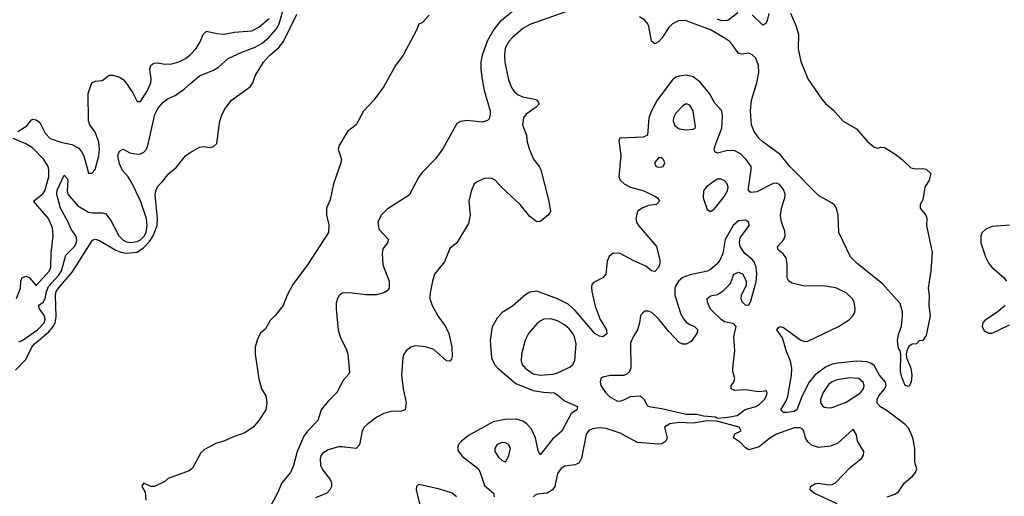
# Model space of a CAD drawing. Header units: inches. Extents: x 1649636 to 1815363, y 506543 to 641975.
# Tile 23 of 256: x 1689015 to 1694680, y 533293 to 536034. Entities that reach past the tile are written whole.
import ezdxf

# ---------------------------------------------------------------- set-up
doc = ezdxf.new("R2010")
doc.units = ezdxf.units.IN
doc.header["$MEASUREMENT"] = 0
doc.layers.add('B6583', color=7, linetype='Continuous')
doc.layers.add('B6593', color=7, linetype='Continuous')

msp = doc.modelspace()

# ---------------------------------------------------------------- linework, layer by layer
at = {"layer": 'B6583', "color": 5}
for points, elevation in [([(1689004.5, 535390), (1689055.8, 535424.2), (1689082.2, 535457.8), (1689090, 535462.6), (1689110, 535456.9), (1689130, 535442.4), (1689162.1, 535382.1), (1689190, 535350.8), (1689251.5, 535328.5), (1689315.8, 535315.8), (1689354.6, 535294.6), (1689372.8, 535272.8), (1689383.6, 535250), (1689410, 535151), (1689430, 535151), (1689450, 535171.3), (1689470, 535251.3), (1689473.8, 535290), (1689469.8, 535330), (1689450, 535386.6), (1689418, 535430), (1689411.2, 535451.2), (1689409.7, 535610), (1689430, 535670.5), (1689450, 535679.3), (1689490, 535683.8), (1689530, 535714), (1689550, 535714), (1689590, 535704), (1689610, 535690.5), (1689630, 535666.7), (1689667.9, 535610), (1689690, 535564), (1689710, 535563), (1689750, 535625.8), (1689768.7, 535670), (1689771, 535691), (1689764.2, 535750), (1689769.8, 535770.2), (1689781, 535779), (1689790, 535784.2), (1689810, 535785.5), (1689850, 535777), (1689890, 535779.8), (1689930, 535791.6), (1689968.7, 535810), (1689994.8, 535830), (1690000, 535835.8)], 280), ([(1689010, 534180.6), (1689030, 534187.9), (1689116.8, 534250), (1689155.7, 534290), (1689161.4, 534310), (1689157.9, 534330), (1689128.1, 534370), (1689122.3, 534390), (1689151, 534409), (1689162.1, 534430), (1689169.3, 534470.7), (1689180.5, 534499.5), (1689237.9, 534562.1), (1689256.5, 534590), (1689281, 534679), (1689330, 534728.8), (1689341.5, 534750), (1689344.5, 534770), (1689338.1, 534790), (1689310.8, 534830), (1689294.5, 534870), (1689250.3, 534950), (1689229.4, 535029.4), (1689230, 535052.8), (1689270, 535140.4), (1689290, 535119.3), (1689291.6, 535111.6), (1689287.3, 535050), (1689292.1, 535030), (1689350, 534962.5), (1689410, 534927.5), (1689437, 534923), (1689490, 534923.2), (1689510, 534916.5), (1689539.5, 534879.5), (1689585.2, 534790), (1689610, 534765.4), (1689630, 534756.1), (1689652.4, 534752.4), (1689690, 534757.7), (1689710, 534767), (1689731.8, 534788.2), (1689742.3, 534810), (1689748.5, 534850), (1689745.2, 534890), (1689710, 534991.6), (1689658.5, 535098.5), (1689638.7, 535130), (1689606.7, 535166.7), (1689590, 535204.2), (1689580.3, 535250), (1689590, 535278.4), (1689610, 535288.4), (1689648.7, 535268.7), (1689690, 535261.2), (1689710, 535262.9), (1689730, 535271), (1689745.2, 535290), (1689752.7, 535310), (1689792, 535488), (1689810, 535523.2), (1689840, 535560), (1689870, 535580.8), (1689910, 535598.3), (1689963.2, 535636.8), (1690000, 535668)], 260), ([(1688997.5, 534430), (1689019.7, 534490), (1689020.9, 534530), (1689029.9, 534550), (1689050, 534558.6), (1689070, 534550.2), (1689110, 534504.4), (1689186.9, 534590), (1689194.7, 534610), (1689195.3, 534690), (1689207.9, 534790), (1689203.9, 534836.1), (1689180.9, 534890), (1689093.7, 534990), (1689148.6, 535031.4), (1689159.1, 535050), (1689182.1, 535130), (1689183.2, 535170), (1689178.5, 535190), (1689153, 535230), (1689090, 535294.2), (1689050, 535319.9), (1688977.6, 535350)], 280), ([(1688990, 534019), (1689050, 534079), (1689084.5, 534150), (1689100.2, 534170), (1689182.1, 534237.9), (1689208, 534270), (1689218.8, 534290), (1689224.3, 534324.3), (1689220.5, 534450), (1689225.2, 534470), (1689237.7, 534490), (1689317.4, 534582.6), (1689434.8, 534765.3), (1689450, 534771.5), (1689470, 534765.5), (1689567.4, 534707.4), (1689596.2, 534696.2), (1689630, 534690.5), (1689690, 534696.9), (1689730, 534723.7), (1689761, 534759), (1689782.4, 534790), (1689806.4, 534850), (1689808.6, 534890), (1689794.7, 535025.3), (1689798.7, 535050), (1689810, 535077.1), (1689836.8, 535103.2), (1689873.3, 535150), (1689915.7, 535184.3), (1689969.8, 535250.2), (1689990, 535266.4), (1690000, 535272.1)], 240), ([(1690000, 533447.2), (1689990, 533439), (1689870, 533395.3), (1689850, 533378), (1689790, 533348.7), (1689768.9, 533348.9), (1689730, 533368), (1689721, 533359), (1689718, 533350), (1689737.3, 533317.3), (1689741, 533270)], 240)]:
    msp.add_lwpolyline(points, dxfattribs=dict(at, elevation=elevation))
at = {"layer": 'B6593', "color": 5}
for points, elevation in [([(1690000, 535668), (1690049.6, 535710), (1690130, 535744.2), (1690158.7, 535761.3), (1690215.1, 535810), (1690292.4, 535847.6), (1690370, 535876.5), (1690410, 535898.7), (1690450, 535934), (1690490, 535979.7), (1690508.6, 536010), (1690531.5, 536090)], 260), ([(1690000, 535272.1), (1690050, 535300.4), (1690070, 535304.4), (1690110, 535299.5), (1690130, 535304.2), (1690150, 535322), (1690166.6, 535450), (1690179.7, 535490), (1690197, 535523), (1690234, 535570), (1690342.9, 535650), (1690355.6, 535670), (1690369.7, 535710), (1690417.4, 535790), (1690453.5, 535830), (1690505.8, 535874.2), (1690532.5, 535907.5), (1690610, 536066)], 240), ([(1691370, 536059), (1691330, 536015.3), (1691311.3, 536008.7), (1691296, 535970), (1691221.6, 535830), (1691177.1, 535770), (1691110.5, 535650), (1691052.4, 535570), (1690992.8, 535507.2), (1690950.9, 535429.1), (1690900.3, 535390), (1690853, 535310), (1690848, 535290), (1690866.8, 535230), (1690862.8, 535210), (1690820.3, 535090), (1690801.7, 534998.3), (1690780.5, 534950), (1690780.4, 534910), (1690793.1, 534853.1), (1690791.5, 534810), (1690670, 534623.1), (1690587, 534510), (1690554.4, 534450), (1690530.4, 534389.6), (1690486.2, 534333.8), (1690455.9, 534304.1), (1690430, 534255.3), (1690398.8, 534230), (1690380.5, 534190), (1690370.5, 534150), (1690370.4, 534110), (1690390.9, 533969.1), (1690406.8, 533910), (1690430.7, 533870), (1690436.3, 533830), (1690430.4, 533790), (1690390, 533729.3), (1690358.8, 533690), (1690310, 533658), (1690244.9, 533635.1), (1690190, 533609), (1690143.5, 533596.5), (1690078, 533562), (1690058, 533542), (1690010, 533455.3), (1690000, 533447.2)], 240), ([(1691870, 536095.6), (1691778.3, 536021.7), (1691742.2, 535977.8), (1691706.3, 535913.7), (1691675.7, 535830), (1691668.6, 535788.6), (1691667.8, 535750), (1691675, 535690), (1691687.4, 535627.4), (1691720.8, 535510), (1691722.6, 535490), (1691716, 535464), (1691706.6, 535453.4), (1691675.3, 535444.7), (1691590, 535454.7), (1691551.5, 535448.5), (1691530, 535436.2), (1691450, 535291.8), (1691406.8, 535233.2), (1691330, 535154.5), (1691310, 535126), (1691255.6, 535024.4), (1691130, 534944.7), (1691094, 534910), (1691076.4, 534870), (1691081.6, 534830), (1691137.3, 534770), (1691130.5, 534750), (1691104.6, 534715.4), (1691100.3, 534690), (1691104.8, 534624.8), (1691141.1, 534530), (1691140.7, 534490), (1691130, 534474), (1691110, 534462.7), (1691067.9, 534452.1), (1691007.9, 534452.1), (1690910, 534463.7), (1690870, 534461.2), (1690853.2, 534446.8), (1690842.8, 534430), (1690836.3, 534403.7), (1690835.5, 534370), (1690848.2, 534250), (1690858, 534210), (1690895.1, 534135.1), (1690903, 534110), (1690913.2, 534006.8), (1690907.1, 533992.9), (1690877.1, 533962.9), (1690839.3, 533890), (1690790, 533839.5), (1690750.4, 533790), (1690730.9, 533729.1), (1690670, 533666.9), (1690650, 533638), (1690610.9, 533550), (1690590.1, 533469.9), (1690572.6, 533430), (1690522.3, 533370), (1690498.3, 533310), (1690443.2, 533210)], 260), ([(1692189, 536091), (1691950, 536006.9), (1691910, 535982.7), (1691849.3, 535930.7), (1691830, 535908.6), (1691808.8, 535870), (1691803.7, 535830), (1691806, 535790), (1691827.7, 535687.7), (1691844.2, 535644.2), (1691860.1, 535620.1), (1691882, 535602), (1691909.7, 535590.3), (1691977.6, 535577.6), (1691992.4, 535570), (1692003.1, 535550), (1691985.7, 535530), (1691928.6, 535490), (1691914.2, 535470), (1691907.8, 535430), (1691930.1, 535370.1), (1691934.6, 535330), (1691947.2, 535287.2), (1691970.9, 535230.9), (1692003.1, 535190), (1692012.7, 535170), (1692059, 534990), (1692068.4, 534930), (1692055.5, 534910), (1692010, 534872.3), (1691990, 534872), (1691950, 534902), (1691894.2, 534970), (1691786.9, 535070), (1691750, 535111.8), (1691730, 535122), (1691690, 535119.5), (1691650, 535103.7), (1691630, 535089.2), (1691611.7, 535048.3), (1691598.9, 534990), (1691607.2, 534910), (1691598, 534862), (1691530.5, 534750), (1691490, 534718), (1691459.3, 534640.7), (1691402.4, 534570), (1691389.2, 534530), (1691376.8, 534463.2), (1691375.5, 534430), (1691387.3, 534390), (1691424.1, 534324.1), (1691465.6, 534270), (1691484.5, 534230), (1691502, 534150), (1691503.8, 534096.2), (1691499.2, 534080.8), (1691490, 534069.6), (1691470, 534071.1), (1691396.7, 534136.7), (1691350, 534152.4), (1691290, 534157.8), (1691266, 534150), (1691238.9, 534130), (1691225.8, 534110), (1691219.6, 534090), (1691211.6, 533990), (1691220.7, 533910), (1691239.2, 533830), (1691232, 533790), (1691210, 533783.1), (1691150, 533780.7), (1691110, 533768.2), (1691070, 533748.9), (1691013.3, 533706.7), (1690996.1, 533690), (1690984.7, 533670), (1690970.8, 533589.2), (1690951.7, 533568.3), (1690870, 533578.3), (1690850, 533576.8), (1690790, 533560.6), (1690759.7, 533540.3), (1690750.2, 533530), (1690742.9, 533510), (1690746.4, 533470), (1690760.3, 533440.3), (1690800.9, 533390), (1690808.9, 533370), (1690808.9, 533350), (1690799.6, 533330), (1690782, 533310), (1690716.1, 533283.9)], 280), ([(1693450, 536070.4), (1693480.6, 536000.6), (1693496.3, 535950), (1693493.3, 535866.7), (1693510, 535792.8), (1693550, 535694), (1693630, 535576), (1693650, 535552), (1693695.3, 535515.3), (1693752.7, 535450), (1693830, 535407), (1693890, 535335.3), (1693930, 535300.3), (1693950, 535295.8), (1693970, 535300.4), (1693990, 535298), (1694050, 535262), (1694092.7, 535230), (1694142.5, 535182.5), (1694170, 535175.3), (1694210, 535177.6), (1694230, 535174), (1694257.3, 535150), (1694247.3, 535110), (1694222, 535070), (1694210, 534998), (1694194.8, 534970), (1694196.3, 534950), (1694228.2, 534910), (1694233, 534893), (1694231.6, 534850), (1694264.9, 534695.1), (1694256.4, 534590), (1694241.6, 534490), (1694248.2, 534450), (1694245.5, 534390), (1694253.4, 534330), (1694230, 534218), (1694210, 534188), (1694190, 534186), (1694174, 534170), (1694150, 534168), (1694130, 534154), (1694119.3, 534130), (1694114.9, 534110), (1694117.6, 534090), (1694141.1, 534030), (1694147.6, 533990), (1694144, 533950), (1694132.8, 533927.2), (1694130, 533924.2), (1694109.8, 533929.8), (1694090, 533978), (1694082.6, 534010), (1694083.5, 534110), (1694079.6, 534130), (1694070, 534143.7), (1694064.7, 534190), (1694070, 534224), (1694088.4, 534271.6), (1694093.5, 534330), (1694093.6, 534353.6), (1694081, 534401), (1693976.4, 534516.4), (1693834.6, 534630), (1693795.7, 534670), (1693728.2, 534810), (1693723.3, 534910), (1693713.8, 534950), (1693704.7, 534964.7), (1693690, 534977.8), (1693610, 535021.8), (1693445.3, 535190), (1693390, 535259), (1693290, 535332.1), (1693270, 535350.4), (1693240.9, 535390), (1693226.1, 535430), (1693218.9, 535510), (1693225.6, 535570), (1693255.7, 535670), (1693267.5, 535730), (1693266.3, 535770), (1693250, 535812.8), (1693230, 535830.8), (1693210, 535841.4), (1693170, 535836.4), (1693150, 535839.7), (1693115.8, 535890), (1693096.9, 535910), (1693068.2, 535930), (1692990, 535975.7), (1692850, 536027.8), (1692810, 536029.4), (1692770, 536010.5), (1692750, 535989), (1692710, 535927.3), (1692690, 535906), (1692670, 535894.8), (1692650, 535909.7), (1692634.3, 535994.3), (1692628.2, 536010), (1692611.2, 536031.2), (1692581.4, 536050)], 280), ([(1693146.3, 536073.7), (1693090, 536029.7), (1693052.4, 536027.6), (1693030, 536035.8)], 260), ([(1693324.9, 536070), (1693316.3, 536030), (1693307.5, 536012.5), (1693290, 536002.7), (1693230, 536060.7)], 260), ([(1690000, 535835.8), (1690030, 535868.9), (1690053.1, 535906.9), (1690071, 535949), (1690090, 535968.2), (1690150, 535954.1), (1690189.2, 535950.8), (1690250, 535961.6), (1690350, 535969.5), (1690390, 535990.2), (1690450, 536039.8)], 280), ([(1694005.2, 533290), (1694050, 533304.7), (1694070, 533318.4), (1694105.5, 533370), (1694151.8, 533408.2), (1694169.5, 533430), (1694175.9, 533450), (1694165, 533490), (1694165.6, 533570), (1694153.7, 533630), (1694130, 533682.1), (1694110, 533706.7), (1694004.9, 533784.9), (1693967.2, 533807.2), (1693949.1, 533829.1), (1693948.8, 533850), (1693958.1, 533870), (1693990.9, 533909.1), (1694000, 533930), (1693996.2, 533950), (1693961.5, 533990), (1693930, 534045.5), (1693910, 534059.1), (1693890, 534065.6), (1693830, 534069.1), (1693721.7, 534058.3), (1693690, 534052.4), (1693650, 534034.9), (1693590.1, 533990), (1693557.9, 533950), (1693517.1, 533870), (1693486.7, 533790), (1693470, 533780.6), (1693430, 533774.1), (1693410, 533775.3), (1693393.8, 533790), (1693422.2, 533837.8), (1693433.5, 533866.5), (1693455.2, 533990), (1693458.1, 534030), (1693450, 534069.7), (1693425.9, 534125.9), (1693404, 534204.1), (1693371.8, 534250), (1693378, 534262), (1693390, 534270.2), (1693410, 534263.2), (1693510, 534190.9), (1693530, 534183.5), (1693550, 534184.6), (1693726, 534270), (1693789.7, 534310), (1693808.7, 534330), (1693819.8, 534350), (1693822.5, 534370), (1693815, 534410), (1693804.1, 534430), (1693770, 534462.5), (1693710, 534491.9), (1693636.7, 534503.3), (1693530, 534501.5), (1693458.8, 534518.8), (1693440.4, 534530), (1693429.8, 534550), (1693429.8, 534630), (1693425, 534665), (1693407.4, 534687.4), (1693379.2, 534710), (1693375.6, 534730), (1693410.4, 534769.6), (1693418.3, 534790), (1693417.2, 534817.2), (1693397.9, 534870), (1693392.1, 534910), (1693397.4, 534950), (1693417.5, 535010), (1693418.5, 535030), (1693410, 535057.6), (1693385.6, 535085.6), (1693370, 535093.3), (1693350, 535092.6), (1693256.3, 535043.7), (1693220.9, 535040.9), (1693208.6, 535048.6), (1693207.2, 535067.2), (1693223.4, 535170), (1693222.8, 535190), (1693194.7, 535230), (1693162.8, 535262.8), (1693130, 535279.2), (1693090, 535281.6), (1693030, 535265.7), (1693013.5, 535273.5), (1693010.5, 535290), (1693015.8, 535310), (1693054.9, 535410), (1693057.6, 535477.6), (1693053.9, 535510), (1693014, 535554), (1692984, 535610), (1692930, 535675.4), (1692890, 535705), (1692850, 535714.4), (1692810, 535709.9), (1692790, 535702.6), (1692770, 535688.1), (1692682.6, 535570), (1692650.1, 535510), (1692635.1, 535470), (1692626, 535370), (1692602.7, 535357.3), (1692467.9, 535352.1), (1692461.1, 535338.9), (1692473.5, 535253.5), (1692461.5, 535130), (1692468.7, 535110), (1692493.4, 535090), (1692530, 535071.5), (1692604.9, 535050), (1692670, 535019.7), (1692684.9, 535010), (1692696.5, 534990), (1692678, 534970), (1692630, 534964.8), (1692591.6, 534948.4), (1692570.2, 534929.8), (1692560.2, 534890), (1692563.2, 534870), (1692574.6, 534850), (1692678, 534730), (1692698.7, 534650), (1692698, 534630), (1692690, 534609.6), (1692670, 534586), (1692650, 534589.7), (1692617, 534617), (1692547.9, 534647.9), (1692470, 534689.8), (1692430, 534690.7), (1692407.3, 534672.7), (1692395.6, 534644.4), (1692388, 534570), (1692370.8, 534549.2), (1692316.8, 534523.2), (1692306.7, 534510), (1692303.9, 534496.1), (1692306.1, 534470), (1692326.4, 534386.4), (1692355.1, 534310), (1692391, 534250), (1692393.2, 534226.8), (1692370.7, 534210), (1692350, 534213.1), (1692323.9, 534230), (1692210, 534361.7), (1692170, 534397), (1692110, 534428.9), (1691990, 534472.9), (1691950, 534466.2), (1691926.1, 534453.9), (1691850, 534386.8), (1691790.8, 534349.2), (1691762.9, 534317.1), (1691733.5, 534266.5), (1691722.1, 534190), (1691728.9, 534090), (1691746.4, 534050), (1691765, 534030), (1691870, 533941), (1691970, 533901.8), (1692028.3, 533891.7), (1692090, 533888.3), (1692110, 533876.6), (1692150, 533841.7), (1692224, 533810), (1692220.7, 533790), (1692188, 533770), (1692133.5, 533666.5), (1692079.4, 533620.6), (1692010, 533532.3), (1691997, 533557), (1691982.2, 533630), (1691959.5, 533679.5), (1691930, 533711.2), (1691910, 533724.5), (1691875.9, 533735.9), (1691805.7, 533734.3), (1691739.6, 533720.4), (1691598, 533642), (1691556.6, 533610), (1691539.8, 533590), (1691533.9, 533570), (1691538.9, 533550), (1691562.4, 533522.4), (1691654, 533450), (1691664.9, 533430), (1691690, 533355.5), (1691740.2, 533310), (1691743.9, 533290)], 320), ([(1694710, 534852.7), (1694610, 534844.3), (1694573.4, 534830), (1694551.4, 534810), (1694543.8, 534790), (1694544.8, 534750), (1694570.9, 534670), (1694590, 534631.7), (1694607.3, 534610), (1694679.6, 534550), (1694691.1, 534530)], 320), ([(1694684.3, 534390), (1694636.5, 534350), (1694570, 534306), (1694556, 534290), (1694552.6, 534270), (1694564.3, 534244.3), (1694590, 534230.7), (1694610, 534231.9), (1694710, 534279.2)], 320), ([(1693718.9, 533250), (1693586.6, 533310), (1693562.7, 533330), (1693565.2, 533350), (1693590, 533364.9), (1693610, 533367.7), (1693670, 533359.5), (1693690, 533361.7), (1693709.3, 533370), (1693797.6, 533462.4), (1693857.2, 533510), (1693869, 533530), (1693871.6, 533550), (1693835.3, 533610), (1693830, 533646), (1693810, 533678), (1693721.4, 533598.6), (1693678.8, 533581.2), (1693610, 533572.7), (1693570, 533586.6), (1693550, 533605.2), (1693536.2, 533630), (1693525.6, 533670), (1693518.2, 533678.2), (1693505.7, 533685.7), (1693470, 533685.8), (1693370, 533649.6), (1693330, 533626.9), (1693270, 533576.5), (1693210, 533559.7), (1693190, 533571.1), (1693162, 533602), (1693122, 533630), (1693130, 533652.4), (1693165.7, 533670), (1693154, 533690), (1693025.9, 533725.9), (1692970, 533727), (1692890, 533713.7), (1692810, 533716.6), (1692755.5, 533710), (1692725.3, 533690), (1692739.3, 533630), (1692733, 533610), (1692710, 533595.1), (1692690, 533592.1), (1692570, 533603.1), (1692470, 533655.4), (1692390, 533682.7), (1692350, 533686.9), (1692310, 533680.9), (1692289.6, 533670.4), (1692273.8, 533650), (1692247.5, 533512.5), (1692233.9, 533486.1), (1692210, 533473.3), (1692150, 533466.2), (1692130, 533452.4), (1692110, 533424.5), (1692093.8, 533350), (1692080.3, 533330), (1692050, 533311.1), (1691994, 533306), (1691980.3, 533299.7), (1691970.3, 533289.7)], 340), ([(1691527.9, 533290), (1691503, 533310), (1691430, 533333.9), (1691330, 533357.2), (1691310, 533360.5), (1691297.6, 533350), (1691296.5, 533330), (1691315, 533250)], 320)]:
    msp.add_lwpolyline(points, dxfattribs=dict(at, elevation=elevation))
at = {"layer": 'B6593', "color": 5, "elevation": 340}
for points in [[(1692850, 535549.7), (1692830, 535539.1), (1692790, 535495.4), (1692776.9, 535470), (1692774, 535450), (1692784.6, 535424.6), (1692810, 535406.7), (1692850, 535400.9), (1692890, 535404), (1692902, 535410), (1692903.1, 535416.9), (1692890, 535509), (1692870, 535542.4)], [(1692690, 535239.6), (1692670, 535213.2), (1692670, 535202), (1692676, 535190), (1692690, 535184.9), (1692710, 535186.7), (1692717.2, 535190), (1692726.6, 535210), (1692718.4, 535230), (1692710, 535238.4)], [(1693050, 535117.4), (1693030, 535116.4), (1693010, 535105.1), (1692963.8, 535070), (1692948.4, 535050), (1692946.7, 535010), (1692970, 534942), (1692990, 534931), (1693010, 534944), (1693070, 535018.9), (1693086.4, 535050), (1693090.7, 535070), (1693086, 535090), (1693070, 535107.6)], [(1693190, 534881.6), (1693150, 534876.9), (1693120.5, 534850), (1693074, 534770), (1693061.1, 534690), (1693043.1, 534650), (1693027.4, 534630), (1692990, 534596.8), (1692972.6, 534587.4), (1692872.9, 534567.1), (1692830, 534550.7), (1692804.9, 534530), (1692791.5, 534508.5), (1692784.8, 534490), (1692784.5, 534450), (1692819.4, 534339.4), (1692833.5, 534313.5), (1692850, 534294.7), (1692870, 534280.6), (1692898, 534270), (1692915.6, 534250), (1692910, 534229.5), (1692877.7, 534182.3), (1692850, 534167), (1692830, 534167.8), (1692810, 534178), (1692750, 534239.8), (1692690, 534312.7), (1692650.9, 534350), (1692630, 534357.7), (1692610, 534356.9), (1692586.6, 534333.4), (1692581.5, 534290), (1692570.2, 534250), (1692543.9, 534210), (1692530, 534176), (1692530.3, 534030), (1692522.4, 534010), (1692510, 533996.2), (1692490, 533988), (1692412.7, 533987.3), (1692370, 533977.6), (1692359.1, 533970), (1692354, 533950), (1692358.9, 533930), (1692386, 533890), (1692410, 533864.5), (1692450, 533841), (1692470, 533840.6), (1692490, 533846.7), (1692530, 533867.2), (1692584.7, 533870), (1692607.6, 533850), (1692621.4, 533821.4), (1692631.6, 533811.6), (1692646.9, 533806.8), (1692710, 533796.9), (1692850, 533764.3), (1692910, 533764.5), (1692950, 533755.5), (1693017.6, 533750), (1693030, 533742), (1693090, 533748.1), (1693142.3, 533757.7), (1693188, 533792), (1693250, 533809.4), (1693270, 533820.7), (1693299.2, 533850), (1693310.9, 533870), (1693315.1, 533890), (1693310, 533901.2), (1693303, 533897), (1693265.7, 533894.3), (1693190, 533904.5), (1693130, 533901.7), (1693108.4, 533910), (1693108.5, 533930), (1693123.9, 533950), (1693129.9, 533970), (1693117.3, 534010), (1693117.3, 534030), (1693129.8, 534130), (1693123.9, 534210), (1693137.1, 534270), (1693124, 534284), (1693070, 534295.5), (1693051, 534310), (1692990, 534368.8), (1692972.3, 534410), (1692970, 534430.3), (1692990, 534446.3), (1693030, 534454.2), (1693063.5, 534476.5), (1693103.5, 534516.5), (1693124, 534570), (1693150, 534582), (1693174.9, 534570), (1693194.9, 534530), (1693195.2, 534504.7), (1693164.9, 534450), (1693163.8, 534430), (1693170, 534413), (1693190, 534391.6), (1693210, 534394), (1693218.8, 534410), (1693252.9, 534527.1), (1693256, 534570), (1693251.3, 534611.3), (1693241, 534641.1), (1693230, 534655.6), (1693187.8, 534690), (1693159.6, 534730), (1693155.6, 534750), (1693160.1, 534779.9), (1693211.3, 534850), (1693209.3, 534870)], [(1692070, 534313.1), (1692030, 534310.7), (1692010, 534300.3), (1691990, 534284.4), (1691941.7, 534230), (1691922.3, 534190), (1691902.4, 534110), (1691900.2, 534070), (1691906.7, 534050), (1691922.2, 534030), (1691970, 533997.9), (1692010, 533989.1), (1692084, 533996), (1692115.8, 534004.2), (1692181.8, 534038.2), (1692197, 534050), (1692208.4, 534071.6), (1692217, 534170), (1692207.1, 534210), (1692197.3, 534230), (1692176.5, 534256.5), (1692150, 534279.2), (1692110, 534301.1)], [(1693790, 533974.2), (1693717.7, 533962.3), (1693690, 533951.7), (1693670, 533937.3), (1693636.6, 533890), (1693623, 533850), (1693622.7, 533830), (1693632.8, 533812.9), (1693645.7, 533805.7), (1693670, 533801.1), (1693690, 533803.9), (1693770, 533835.1), (1693851.4, 533888.6), (1693869.1, 533910), (1693872.5, 533930), (1693867, 533950), (1693840.7, 533970)], [(1691790, 533603), (1691762.4, 533590), (1691748.9, 533570), (1691748.9, 533550), (1691770, 533517.6), (1691790, 533499.3), (1691810, 533490.8), (1691830, 533526), (1691839.5, 533570), (1691826.6, 533590), (1691810, 533599.7)]]:
    msp.add_lwpolyline(points, close=True, dxfattribs=at)

doc.saveas('drawing.dxf')
